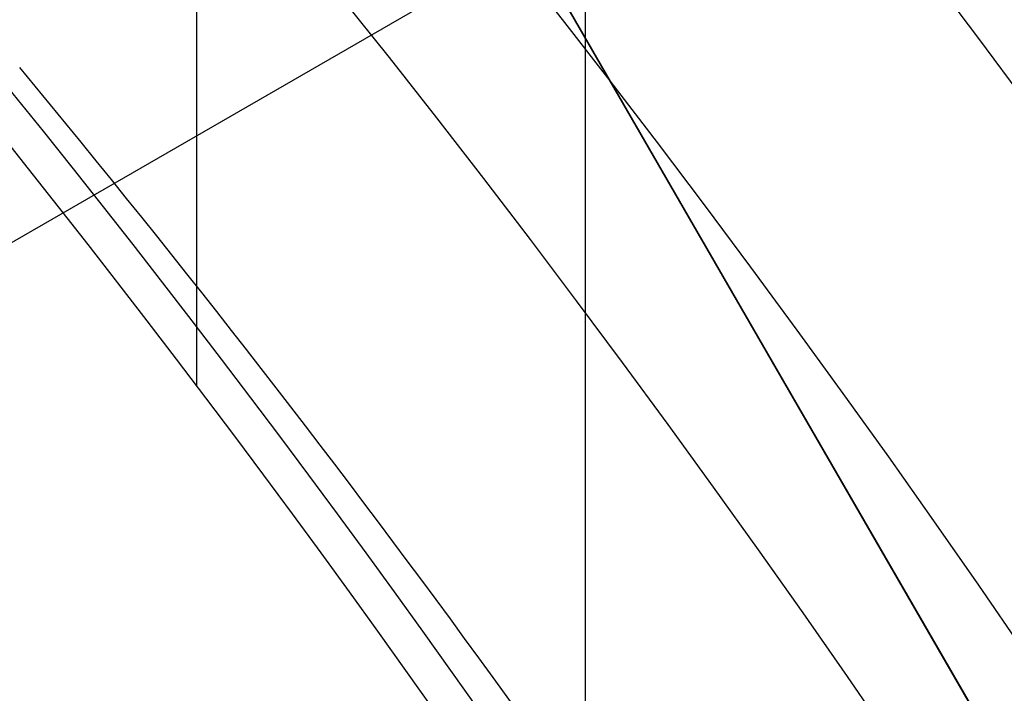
# Model space of a CAD drawing. Extents: x 16051 to 17254, y -2088 to -1046.
# Tile 38 of 62: x 16695.15 to 16699.78, y -1672.68 to -1669.52. Entities that reach past the tile are written whole.
import ezdxf

# ---------------------------------------------------------------- set-up
doc = ezdxf.new("R2010")
doc.units = 0
doc.layers.get('0').update_dxf_attribs({"linetype": 'CONTINUOUS'})
doc.layers.add('COLOR', color=7, linetype='CONTINUOUS')

msp = doc.modelspace()

# ---------------------------------------------------------------- linework, layer by layer
for p, q in [((16695.97961143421, -1045.626384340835, 76.3506163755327), (16695.97961143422, -1671.238572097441, 76.35061637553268)), ((16697.80808713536, -1673.216733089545, 74.96379137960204), (16697.80808713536, -1660.216741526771, 74.96379137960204)), ((16696.80002637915, -1667.857676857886, 258.0844421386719), (16706.80002637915, -1685.17818493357, 258.0844421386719)), ((16696.80002637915, -1667.857676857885, 261.0844421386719), (16706.80002637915, -1685.17818493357, 261.0844421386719)), ((16706.80002637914, -1685.17818493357, 259.5844421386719), (16696.80002637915, -1667.857676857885, 259.5844421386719)), ((16697.55002637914, -1669.156714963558, 261.0844421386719), (16672.4352896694, -1683.656714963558, 261.0844421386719))]:
    msp.add_line(p, q)
at = {"extrusion": (-0.224951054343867, 3.122427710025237e-15, 0.9743700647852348)}
msp.add_lwpolyline([(1669.796703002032, 16302.51798640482), (1669.282589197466, 16302.21039710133), (1668.770461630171, 16301.8980565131), (1668.26038168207, 16301.58098323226), (1667.752410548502, 16301.2591969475), (1667.246609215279, 16300.93271844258), (1666.743038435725, 16300.60156959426), (1666.241758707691, 16300.26577336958), (1665.742830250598, 16299.92535382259), (1665.246312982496, 16299.58033609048), (1664.752266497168, 16299.23074638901), (1664.260750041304, 16298.87661200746), (1663.771822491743, 16298.51796130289), (1663.285542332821, 16298.1548236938), (1662.801967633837, 16297.78722965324), (1662.32115602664, 16297.41521070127), (1661.843164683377, 16297.03879939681), (1661.368050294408, 16296.65802932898), (1660.895869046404, 16296.27293510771), (1660.426676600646, 16295.88355235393), (1659.960528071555, 16295.48991768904), (1659.497478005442, 16295.09206872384), (1659.037580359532, 16294.690044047), (1658.580888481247, 16294.28388321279), (1658.127455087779, 16293.87362672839), (1657.677332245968, 16293.45931604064), (1657.230571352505, 16293.04099352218), (1656.78722311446, 16292.61870245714), (1656.347337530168, 16292.19248702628), (1655.910963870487, 16291.76239229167), (1655.478150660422, 16291.32846418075), (1655.048945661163, 16290.89074947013), (1654.623395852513, 16290.44929576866), (1654.201547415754, 16290.00415150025), (1653.783445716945, 16289.55536588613), (1653.369135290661, 16289.10298892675), (1652.958659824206, 16288.64707138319), (1652.55206214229, 16288.18766475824), (1652.14938419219, 16287.72482127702), (1651.750667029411, 16287.25859386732), (1651.355950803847, 16286.7890361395), (1650.965274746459, 16286.31620236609), (1650.578677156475, 16285.84014746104), (1650.196195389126, 16285.36092695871), (1649.81786584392, 16284.8785969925), (1649.443723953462, 16284.3932142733), (1649.073804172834, 16283.90483606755), (1648.708139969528, 16283.41352017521), (1648.346763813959, 16282.9193249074), (1647.989707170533, 16282.42230906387), (1647.637000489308, 16281.9225319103), (1647.28867319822, 16281.42005315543), (1646.944753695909, 16280.91493292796), (1646.605269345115, 16280.40723175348), (1646.270246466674, 16279.89701053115), (1645.939710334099, 16279.3843305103), (1645.613685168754, 16278.86925326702), (1645.292194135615, 16278.35184068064), (1644.975259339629, 16277.83215491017), (1644.662901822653, 16277.31025837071), (1644.355141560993, 16276.78621370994), (1644.051997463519, 16276.26008378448), (1643.753487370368, 16275.73193163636), (1643.459628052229, 16275.2018204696), (1643.170435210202, 16274.66981362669), (1642.885923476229, 16274.13597456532), (1642.606106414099, 16273.60036683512), (1642.330996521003, 16273.06305405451), (1642.060605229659, 16272.52409988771), (1641.794942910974, 16271.98356802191), (1641.534018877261, 16271.44152214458), (1641.277841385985, 16270.89802592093), (1641.026417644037, 16270.35314297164), (1640.779753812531, 16269.80693685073), (1640.537855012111, 16269.25947102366), (1640.300725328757, 16268.71080884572), (1640.068367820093, 16268.16101354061), (1639.840784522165, 16267.6101481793), (1639.617976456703, 16267.05827565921), (1639.399943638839, 16266.50545868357), (1639.186685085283, 16265.95175974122), (1638.978198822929, 16265.39724108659), (1638.774481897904, 16264.84196472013), (1638.575530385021, 16264.28599236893), (1638.381339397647, 16263.72938546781), (1638.191903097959, 16263.17220514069), (1638.00721470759, 16262.61451218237), (1637.827266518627, 16262.05636704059), (1637.652049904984, 16261.4978297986), (1637.481555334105, 16260.93896015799), (1637.315772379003, 16260.379817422), (1637.154689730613, 16259.8204604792), (1636.998295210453, 16259.26094778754), (1636.84657578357, 16258.70133735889), (1636.69951757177, 16258.14168674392), (1636.557105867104, 16257.58205301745), (1636.419325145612, 16257.02249276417), (1636.286159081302, 16256.4630620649), (1636.157590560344, 16255.90381648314), (1636.033601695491, 16255.34481105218), (1635.914173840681, 16254.78610026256), (1635.799287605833, 16254.22773805), (1635.688922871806, 16253.66977778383), (1635.58305880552, 16253.11227225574), (1635.481673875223, 16252.55527366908), (1635.38474586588, 16251.99883362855), (1635.29225189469, 16251.44300313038), (1635.204168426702, 16250.88783255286), (1635.120471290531, 16250.33337164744), (1635.041135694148, 16249.77966953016), (1634.966136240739, 16249.22677467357), (1634.895446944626, 16248.67473489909), (1634.829041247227, 16248.12359736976), (1634.766892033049, 16247.57340858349), (1634.708971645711, 16247.02421436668), (1634.655251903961, 16246.4760598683), (1634.605704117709, 16245.92898955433), (1634.560299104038, 16245.38304720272), (1634.519007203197, 16244.83827589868), (1634.481798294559, 16244.29471803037), (1634.448641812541, 16243.75241528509), (1634.419506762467, 16243.21140864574), (1634.394361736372, 16242.67173838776), (1634.373174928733, 16242.13344407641), (1634.355914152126, 16241.5965645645), (1634.342546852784, 16241.06113799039), (1634.333040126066, 16240.52720177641), (1634.327360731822, 16239.99479262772), (1634.325475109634, 16239.46394653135), (1634.3272267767, 16238.95230325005), (1634.33250195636, 16238.43920659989), (1634.341330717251, 16237.92468877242), (1634.353742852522, 16237.40878257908), (1634.369767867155, 16236.89152145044), (1634.389434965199, 16236.37293943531), (1634.412773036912, 16235.8530711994), (1634.43981064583, 16235.33195202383), (1634.470576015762, 16234.80961780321), (1634.505097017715, 16234.28610504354), (1634.543401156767, 16233.76145085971), (1634.585515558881, 16233.23569297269), (1634.631466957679, 16232.70886970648), (1634.681281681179, 16232.18101998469), (1634.7349856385, 16231.65218332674), (1634.792604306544, 16231.12239984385), (1634.854162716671, 16230.5917102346), (1634.919685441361, 16230.06015578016), (1634.989196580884, 16229.5277783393), (1635.062719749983, 16228.99462034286), (1635.140278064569, 16228.46072478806), (1635.221894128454, 16227.92613523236), (1635.307590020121, 16227.39089578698), (1635.397387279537, 16226.85505111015), (1635.491306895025, 16226.31864639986), (1635.589369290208, 16225.78172738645), (1635.691594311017, 16225.24434032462), (1635.798001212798, 16224.70653198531), (1635.908608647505, 16224.16834964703), (1636.023434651, 16223.62984108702), (1636.142496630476, 16223.09105457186), (1636.265811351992, 16222.55203884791), (1636.393394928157, 16222.01284313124), (1636.525262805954, 16221.47351709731), (1636.661429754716, 16220.93411087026), (1636.801909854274, 16220.39467501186), (1636.946716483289, 16219.85526051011), (1637.09586230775, 16219.31591876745), (1637.249359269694, 16218.77670158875), (1637.407218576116, 16218.23766116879), (1637.569450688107, 16217.69885007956), (1637.736065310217, 16217.16032125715), (1637.907071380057, 16216.62212798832), (1638.082477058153, 16216.08432389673), (1638.262289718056, 16215.5469629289), (1638.44651593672, 16215.01009933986), (1638.635161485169, 16214.4737876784), (1638.82823131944, 16213.93808277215), (1639.025729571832, 16213.40303971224), (1639.227659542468, 16212.86871383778), (1639.434023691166, 16212.33516072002), (1639.644823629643, 16211.80243614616), (1639.860060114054, 16211.27059610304), (1640.079733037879, 16210.73969676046), (1640.30384142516, 16210.20979445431), (1640.532383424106, 16209.68094566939), (1640.765356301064, 16209.15320702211), (1641.002756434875, 16208.62663524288), (1641.244579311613, 16208.10128715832), (1641.490819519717, 16207.57721967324), (1641.741470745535, 16207.0544897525), (1641.996525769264, 16206.53315440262), (1642.255976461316, 16206.01327065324), (1642.519813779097, 16205.49489553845), (1642.788027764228, 16204.97808607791), (1643.060607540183, 16204.46289925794), (1643.337541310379, 16203.94939201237), (1643.618816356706, 16203.43762120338), (1643.904419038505, 16202.92764360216), (1644.194334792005, 16202.41951586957), (1644.488548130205, 16201.91329453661), (1644.787042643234, 16201.40903598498), (1645.089800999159, 16200.90679642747), (1645.396804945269, 16200.40663188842), (1645.708035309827, 16199.90859818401), (1646.02347200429, 16199.41275090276), (1646.343094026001, 16198.91914538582), (1646.666879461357, 16198.42783670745), (1646.994805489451, 16197.93887965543), (1647.326848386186, 16197.45232871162), (1647.662983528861, 16196.96823803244), (1648.003185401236, 16196.4866614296), (1648.347427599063, 16196.00765235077), (1648.695682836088, 16195.53126386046), (1649.047922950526, 16195.05754862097), (1649.404118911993, 16194.58655887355), (1649.764240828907, 16194.11834641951), (1650.128257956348, 16193.65296260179), (1650.496138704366, 16193.19045828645), (1650.867850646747, 16192.73088384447), (1651.243360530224, 16192.27428913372), (1651.622634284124, 16191.82072348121), (1652.005637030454, 16191.37023566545), (1652.392333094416, 16190.92287389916), (1652.782686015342, 16190.47868581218), (1653.176658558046, 16190.03771843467), (1653.574212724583, 16189.60001818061), (1653.975309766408, 16189.16563083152), (1654.379910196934, 16188.73460152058), (1654.787973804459, 16188.30697471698), (1655.199459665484, 16187.88279421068), (1655.614326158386, 16187.46210309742), (1656.03253097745, 16187.04494376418), (1656.45403114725, 16186.6313578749), (1656.878783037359, 16186.22138635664), (1657.306742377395, 16185.8150693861), (1657.737864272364, 16185.41244637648), (1658.172103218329, 16185.01355596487), (1658.609413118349, 16184.61843599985), (1659.049747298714, 16184.22712352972), (1659.493058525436, 16183.83965479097), (1659.939299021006, 16183.45606519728), (1660.388420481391, 16183.07638932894), (1660.840374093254, 16182.7006609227), (1661.295110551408, 16182.3289128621), (1661.752580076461, 16181.96117716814), (1662.21273243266, 16181.59748499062), (1662.675516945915, 16181.23786659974), (1663.14088252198, 16180.8823513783), (1663.608777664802, 16180.53096781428), (1664.079150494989, 16180.18374349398), (1664.551948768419, 16179.8407050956), (1665.027119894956, 16179.50187838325), (1665.504610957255, 16179.16728820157), (1665.984368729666, 16178.83695847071), (1666.466339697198, 16178.51091218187), (1666.950470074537, 16178.18917139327), (1667.436705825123, 16177.87175722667)], dxfattribs=at)
at = {"extrusion": (0.1124755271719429, 0.1948133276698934, 0.9743700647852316)}
msp.add_lwpolyline([(-15309.47030365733, -6720.994009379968), (-15309.98085325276, -6720.685040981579), (-15310.48939906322, -6720.371376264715), (-15310.99588066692, -6720.053034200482), (-15311.50023783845, -6719.730034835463), (-15312.00241057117, -6719.402399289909), (-15312.50233909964, -6719.070149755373), (-15312.99996392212, -6718.733309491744), (-15313.49522582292, -6718.391902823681), (-15313.98806589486, -6718.045955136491), (-15314.47842556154, -6717.695492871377), (-15314.96624659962, -6717.340543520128), (-15315.45147116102, -6716.981135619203), (-15315.93404179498, -6716.617298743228), (-15316.41390147, -6716.24906349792), (-15316.89099359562, -6715.876461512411), (-15317.36526204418, -6715.499525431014), (-15317.83665117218, -6715.118288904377), (-15318.30510584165, -6714.732786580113), (-15318.7705714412, -6714.343054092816), (-15319.23299390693, -6713.949128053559), (-15319.69231974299, -6713.551046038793), (-15320.14849604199, -6713.148846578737), (-15320.6014705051, -6712.742569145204), (-15321.05119146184, -6712.332254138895), (-15321.49760788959, -6711.917942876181), (-15321.94066943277, -6711.499677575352), (-15322.38032642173, -6711.077501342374), (-15322.8165298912, -6710.651458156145), (-15323.24923159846, -6710.221592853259), (-15323.67838404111, -6709.787951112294), (-15324.10394047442, -6709.350579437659), (-15324.52585492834, -6708.909525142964), (-15324.94408222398, -6708.464836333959), (-15325.35857798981, -6708.016561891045), (-15325.76929867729, -6707.564751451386), (-15326.17620157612, -6707.10945539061), (-15326.579244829, -6706.65072480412), (-15326.9783874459, -6706.188611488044), (-15327.37358931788, -6705.723167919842), (-15327.76481123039, -6705.25444723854), (-15328.15201487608, -6704.782503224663), (-15328.53516286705, -6704.307390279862), (-15328.91421874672, -6703.829163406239), (-15329.28914700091, -6703.347878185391), (-15329.65991306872, -6702.863590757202), (-15330.02648335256, -6702.376357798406), (-15330.38882522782, -6701.886236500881), (-15330.74690705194, -6701.393284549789), (-15331.10069817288, -6700.897560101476), (-15331.4501689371, -6700.399121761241), (-15331.79529069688, -6699.898028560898), (-15332.13603581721, -6699.394339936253), (-15332.47237768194, -6698.888115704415), (-15332.80429069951, -6698.379416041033), (-15333.131750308, -6697.868301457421), (-15333.45473297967, -6697.354832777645), (-15333.77321622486, -6696.839071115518), (-15334.08717859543, -6696.321077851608), (-15334.39659968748, -6695.800914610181), (-15334.7014601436, -6695.278643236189), (-15335.00174165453, -6694.754325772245), (-15335.29742696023, -6694.228024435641), (-15335.58849985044, -6693.699801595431), (-15335.87494516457, -6693.16971974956), (-15336.15674879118, -6692.637841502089), (-15336.4338976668, -6692.10422954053), (-15336.70637977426, -6691.56894661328), (-15336.97418414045, -6691.032055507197), (-15337.23730083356, -6690.493619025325), (-15337.49572095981, -6689.953699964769), (-15337.74943665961, -6689.41236109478), (-15337.9984411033, -6688.869665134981), (-15338.24272848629, -6688.325674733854), (-15338.48229402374, -6687.780452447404), (-15338.71713394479, -6687.234060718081), (-15338.94724548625, -6686.686561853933), (-15339.1726268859, -6686.138018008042), (-15339.39327737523, -6685.588491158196), (-15339.60919717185, -6685.038043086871), (-15339.82038747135, -6684.486735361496), (-15340.02685043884, -6683.934629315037), (-15340.22858919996, -6683.381786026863), (-15340.42560783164, -6682.828266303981), (-15340.61791135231, -6682.274130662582), (-15340.80550571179, -6681.719439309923), (-15340.98839778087, -6681.164252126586), (-15341.16659534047, -6680.60862864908), (-15341.34010707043, -6680.05262805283), (-15341.50894253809, -6679.496309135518), (-15341.67311218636, -6678.939730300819), (-15341.83262732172, -6678.382949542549), (-15341.98750010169, -6677.826024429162), (-15342.13774352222, -6677.269012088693), (-15342.28337140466, -6676.711969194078), (-15342.42439838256, -6676.154951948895), (-15342.56083988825, -6675.598016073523), (-15342.69271213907, -6675.04121679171), (-15342.82003212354, -6674.484608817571), (-15342.9428175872, -6673.928246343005), (-15343.06108701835, -6673.37218302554), (-15343.17485963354, -6672.816471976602), (-15343.28415536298, -6672.261165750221), (-15343.38899483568, -6671.70631633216), (-15343.48939936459, -6671.15197512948), (-15343.58539093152, -6670.598192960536), (-15343.67699217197, -6670.045020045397), (-15343.76422635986, -6669.492505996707), (-15343.84711739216, -6668.940699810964), (-15343.92568977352, -6668.389649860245), (-15343.99996860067, -6667.839403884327), (-15344.06997954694, -6667.290008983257), (-15344.13574884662, -6666.741511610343), (-15344.19730327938, -6666.19395756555), (-15344.25467015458, -6665.64739198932), (-15344.30787729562, -6665.101859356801), (-15344.35695302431, -6664.5574034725), (-15344.4019261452, -6664.014067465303), (-15344.44282592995, -6663.471893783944), (-15344.4796821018, -6662.930924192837), (-15344.51252481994, -6662.391199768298), (-15344.54138466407, -6661.852760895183), (-15344.56629261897, -6661.315647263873), (-15344.58728005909, -6660.779897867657), (-15344.60437873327, -6660.245551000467), (-15344.61762074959, -6659.712644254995), (-15344.6270385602, -6659.181214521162), (-15344.63266494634, -6658.651297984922), (-15344.63453300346, -6658.122930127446), (-15344.6327337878, -6657.604389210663), (-15344.62731513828, -6657.08435597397), (-15344.61824576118, -6656.562863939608), (-15344.60549465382, -6656.039947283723), (-15344.58903111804, -6655.51564083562), (-15344.56882477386, -6654.989980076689), (-15344.54484557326, -6654.463001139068), (-15344.51706381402, -6653.934740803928), (-15344.48545015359, -6653.405236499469), (-15344.44997562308, -6652.874526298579), (-15344.41061164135, -6652.342648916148), (-15344.36733002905, -6651.809643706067), (-15344.32010302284, -6651.275550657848), (-15344.26890328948, -6650.740410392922), (-15344.21370394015, -6650.204264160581), (-15344.15447854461, -6649.667153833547), (-15344.09120114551, -6649.129121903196), (-15344.02384627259, -6648.590211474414), (-15343.952388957, -6648.050466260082), (-15343.87680474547, -6647.509930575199), (-15343.79706971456, -6646.968649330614), (-15343.71316048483, -6646.426668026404), (-15343.62505423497, -6645.884032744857), (-15343.53272871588, -6645.340790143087), (-15343.43616226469, -6644.796987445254), (-15343.33533381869, -6644.252672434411), (-15343.2302229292, -6643.707893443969), (-15343.1208097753, -6643.162699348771), (-15343.00707517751, -6642.617139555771), (-15342.8890006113, -6642.07126399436), (-15342.76656822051, -6641.525123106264), (-15342.63976083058, -6640.978767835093), (-15342.50856196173, -6640.432249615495), (-15342.37295584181, -6639.885620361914), (-15342.23292741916, -6639.338932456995), (-15342.08846237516, -6638.792238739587), (-15341.93954713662, -6638.245592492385), (-15341.78616888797, -6637.699047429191), (-15341.62831558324, -6637.15265768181), (-15341.46597595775, -6636.606477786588), (-15341.29913953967, -6636.060562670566), (-15341.12779666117, -6635.514967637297), (-15340.95193846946, -6634.969748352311), (-15340.77155693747, -6634.424960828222), (-15340.58664487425, -6633.880661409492), (-15340.39719593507, -6633.336906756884), (-15340.20320463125, -6632.793753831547), (-15340.00466633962, -6632.251259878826), (-15339.80157731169, -6631.709482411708), (-15339.59393468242, -6631.168479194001), (-15339.38173647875, -6630.628308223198), (-15339.16498162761, -6630.089027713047), (-15338.94366996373, -6629.55069607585), (-15338.71780223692, -6629.013371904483), (-15338.48738011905, -6628.477113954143), (-15338.25240621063, -6627.941981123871), (-15338.01288404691, -6627.40803243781), (-15337.76881810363, -6626.875327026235), (-15337.52021380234, -6626.343924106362), (-15337.26707751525, -6625.813882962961), (-15337.00941656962, -6625.285262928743), (-15336.74723925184, -6624.758123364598), (-15336.48055481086, -6624.232523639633), (-15336.20937346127, -6623.708523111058), (-15335.93370638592, -6623.186181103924), (-15335.65356573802, -6622.665556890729), (-15335.36896464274, -6622.146709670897), (-15335.07991719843, -6621.629698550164), (-15334.78643847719, -6621.114582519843), (-15334.48854452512, -6620.601420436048), (-15334.18625236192, -6620.090270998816), (-15333.87957998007, -6619.581192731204), (-15333.5685463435, -6619.074243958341), (-15333.25317138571, -6618.569482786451), (-15332.93347600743, -6618.066967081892), (-15332.60948207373, -6617.566754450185), (-15332.28121241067, -6617.068902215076), (-15331.94869080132, -6616.573467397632), (-15331.61194198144, -6616.080506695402), (-15331.2709916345, -6615.590076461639), (-15330.92586638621, -6615.102232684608), (-15330.57659379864, -6614.617030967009), (-15330.22320236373, -6614.134526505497), (-15329.86572149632, -6613.654774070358), (-15329.50418152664, -6613.1778279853), (-15329.13861369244, -6612.703742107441), (-15328.7690501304, -6612.232569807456), (-15328.39552386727, -6611.764363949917), (-15328.01806881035, -6611.299176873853), (-15327.63671973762, -6610.837060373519), (-15327.25151228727, -6610.378065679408), (-15326.86248294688, -6609.92224343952), (-15326.46966904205, -6609.469643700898), (-15326.0731087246, -6609.020315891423), (-15325.67284096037, -6608.574308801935), (-15325.26890551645, -6608.131670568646), (-15324.86134294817, -6607.69244865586), (-15324.45019458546, -6607.256689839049), (-15324.03550251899, -6606.824440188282), (-15323.61730958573, -6606.395745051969), (-15323.19565935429, -6605.970649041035), (-15322.77059610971, -6605.54919601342), (-15322.342164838, -6605.131429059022), (-15321.91041121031, -6604.717390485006), (-15321.47538156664, -6604.307121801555), (-15321.03712289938, -6603.900663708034), (-15320.59568283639, -6603.498056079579), (-15320.15110962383, -6603.099337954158), (-15319.7034521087, -6602.704547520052), (-15319.25275972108, -6602.313722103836), (-15318.79908245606, -6601.926898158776), (-15318.34247085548, -6601.54411125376), (-15317.88297598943, -6601.165396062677), (-15317.42064943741, -6600.790786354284), (-15316.95554326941, -6600.420314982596), (-15316.4877100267, -6600.054013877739), (-15316.01720270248, -6599.691914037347), (-15315.54407472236, -6599.334045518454), (-15315.06837992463, -6598.980437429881), (-15314.59017254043, -6598.63111792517), (-15314.10950717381, -6598.286114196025), (-15313.62643878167, -6597.945452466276), (-15313.14102265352, -6597.609157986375), (-15312.65331439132, -6597.277255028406), (-15312.16336988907, -6596.949766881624), (-15311.67124531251, -6596.626715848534), (-15311.17699707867, -6596.308123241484), (-15310.68068183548, -6595.994009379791)], dxfattribs=at)
at = {"extrusion": (0.1124755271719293, 0.1948133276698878, 0.9743700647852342)}
msp.add_lwpolyline([(-15308.55944587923, -6595.994009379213), (-15309.08051549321, -6596.298800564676), (-15309.59963515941, -6596.60845085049), (-15310.11674160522, -6596.922942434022), (-15310.6317717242, -6597.242256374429), (-15311.14466260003, -6597.566372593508), (-15311.6553515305, -6597.895269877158), (-15312.16377605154, -6598.228925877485), (-15312.66987396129, -6598.567317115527), (-15313.17358334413, -6598.91041898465), (-15313.67484259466, -6599.258205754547), (-15314.17359044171, -6599.610650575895), (-15314.66976597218, -6599.967725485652), (-15315.16330865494, -6600.329401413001), (-15315.65415836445, -6600.695648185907), (-15316.14225540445, -6601.066434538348), (-15316.62754053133, -6601.441728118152), (-15317.10995497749, -6601.821495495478), (-15317.58944047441, -6602.205702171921), (-15318.06593927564, -6602.594312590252), (-15318.53939417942, -6602.987290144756), (-15319.00974855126, -6603.384597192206), (-15319.47694634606, -6603.786195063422), (-15319.94093213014, -6604.192044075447), (-15320.40165110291, -6604.602103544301), (-15320.85904911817, -6605.016331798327), (-15321.31307270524, -6605.434686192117), (-15321.7636690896, -6605.857123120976), (-15322.21078621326, -6606.283598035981), (-15322.65437275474, -6606.714065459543), (-15323.09437814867, -6607.148479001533), (-15323.53075260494, -6607.586791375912), (-15323.96344712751, -6608.028954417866), (-15324.3924135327, -6608.474919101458), (-15324.81760446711, -6608.924635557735), (-15325.238973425, -6609.378053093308), (-15325.6564747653, -6609.835120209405), (-15326.070063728, -6610.295784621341), (-15326.47969645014, -6610.759993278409), (-15326.88532998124, -6611.22769238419), (-15327.28692229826, -6611.698827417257), (-15327.68443231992, -6612.173343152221), (-15328.07781992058, -6612.651183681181), (-15328.4670459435, -6613.132292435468), (-15328.85207221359, -6613.616612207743), (-15329.23286154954, -6614.104085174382), (-15329.60937777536, -6614.594652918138), (-15329.98158573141, -6615.08825645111), (-15330.34945128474, -6615.584836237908), (-15330.71294133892, -6616.084332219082), (-15331.07202384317, -6616.586683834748), (-15331.42666780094, -6617.091830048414), (-15331.77684327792, -6617.599709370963), (-15332.12252140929, -6618.11025988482), (-15332.46367440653, -6618.623419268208), (-15332.80027556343, -6619.139124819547), (-15333.13229926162, -6619.657313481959), (-15333.45972097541, -6620.177921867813), (-15333.78251727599, -6620.700886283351), (-15334.10066583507, -6621.226142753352), (-15334.41414542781, -6621.753627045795), (-15334.72293593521, -6622.283274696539), (-15335.02701834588, -6622.815021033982), (-15335.32637475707, -6623.348801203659), (-15335.62098837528, -6623.884550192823), (-15335.91084351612, -6624.422202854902), (-15336.19592560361, -6624.961693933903), (-15336.4762211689, -6625.502958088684), (-15336.75171784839, -6626.045929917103), (-15337.02240438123, -6626.590543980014), (-15337.28827060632, -6627.136734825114), (-15337.54930745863, -6627.684437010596), (-15337.80550696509, -6628.233585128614), (-15338.0568622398, -6628.784113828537), (-15338.30336747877, -6629.335957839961), (-15338.54501795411, -6629.889051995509), (-15338.78181000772, -6630.443331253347), (-15339.01374104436, -6630.998730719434), (-15339.24080952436, -6631.555185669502), (-15339.46301495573, -6632.112631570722), (-15339.68035788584, -6632.671004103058), (-15339.89283989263, -6633.230239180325), (-15340.10046357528, -6633.790272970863), (-15340.30323254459, -6634.351041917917), (-15340.50115141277, -6634.912482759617), (-15340.69422578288, -6635.474532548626), (-15340.88246223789, -6636.037128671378), (-15341.06586832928, -6636.600208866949), (-15341.2444525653, -6637.163711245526), (-15341.41822439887, -6637.727574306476), (-15341.58719421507, -6638.291736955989), (-15341.75137331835, -6638.856138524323), (-15341.91077391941, -6639.420718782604), (-15342.06540912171, -6639.9854179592), (-15342.21529290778, -6640.550176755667), (-15342.36044012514, -6641.114936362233), (-15342.50086647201, -6641.67963847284), (-15342.63658848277, -6642.24422529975), (-15342.76762351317, -6642.808639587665), (-15342.89398972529, -6643.372824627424), (-15343.01570607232, -6643.936724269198), (-15343.13279228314, -6644.500282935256), (-15343.24526884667, -6645.06344563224), (-15343.35315699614, -6645.626157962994), (-15343.4564786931, -6646.188366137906), (-15343.55525661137, -6646.750016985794), (-15343.64951412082, -6647.311057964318), (-15343.73927527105, -6647.871437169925), (-15343.82456477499, -6648.431103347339), (-15343.90540799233, -6648.990005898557), (-15343.98183091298, -6649.548094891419), (-15344.05386014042, -6650.105321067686), (-15344.12152287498, -6650.661635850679), (-15344.18484689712, -6651.216991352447), (-15344.24386055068, -6651.771340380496), (-15344.29859272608, -6652.324636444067), (-15344.34907284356, -6652.876833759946), (-15344.39533083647, -6653.427887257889), (-15344.43739713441, -6653.977752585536), (-15344.47530264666, -6654.526386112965), (-15344.50907874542, -6655.073744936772), (-15344.53875724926, -6655.61978688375), (-15344.56437040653, -6656.164470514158), (-15344.58595087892, -6656.707755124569), (-15344.60353172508, -6657.249600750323), (-15344.61714638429, -6657.789968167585), (-15344.62682866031, -6658.328818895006), (-15344.63261270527, -6658.866115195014), (-15344.63453300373, -6659.401820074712), (-15344.63278133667, -6659.913463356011), (-15344.62750615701, -6660.426560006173), (-15344.61867739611, -6660.941077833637), (-15344.60626526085, -6661.456984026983), (-15344.59024024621, -6661.974245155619), (-15344.57057314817, -6662.492827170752), (-15344.54723507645, -6663.012695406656), (-15344.52019746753, -6663.533814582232), (-15344.48943209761, -6664.056148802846), (-15344.45491109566, -6664.579661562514), (-15344.4166069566, -6665.104315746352), (-15344.37449255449, -6665.630073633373), (-15344.32854115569, -6666.156896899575), (-15344.27872643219, -6666.68474662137), (-15344.22502247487, -6667.213583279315), (-15344.16740380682, -6667.743366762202), (-15344.1058453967, -6668.274056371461), (-15344.04032267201, -6668.805610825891), (-15343.97081153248, -6669.337988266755), (-15343.89728836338, -6669.871146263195), (-15343.8197300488, -6670.405041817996), (-15343.73811398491, -6670.939631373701), (-15343.65241809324, -6671.474870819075), (-15343.56262083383, -6672.010715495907), (-15343.46870121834, -6672.547120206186), (-15343.37063882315, -6673.084039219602), (-15343.26841380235, -6673.621426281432), (-15343.16200690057, -6674.159234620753), (-15343.05139946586, -6674.697416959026), (-15342.93657346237, -6675.23592551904), (-15342.81751148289, -6675.774712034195), (-15342.69419676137, -6676.313727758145), (-15342.5666131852, -6676.852923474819), (-15342.43474530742, -6677.392249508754), (-15342.29857835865, -6677.9316557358), (-15342.15809825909, -6678.471091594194), (-15342.01329163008, -6679.010506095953), (-15341.86414580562, -6679.549847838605), (-15341.71064884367, -6680.089065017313), (-15341.55278953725, -6680.628105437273), (-15341.39055742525, -6681.166916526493), (-15341.22394280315, -6681.705445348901), (-15341.05293673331, -6682.243638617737), (-15340.87753105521, -6682.781442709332), (-15340.69771839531, -6683.318803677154), (-15340.51349217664, -6683.855667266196), (-15340.32484662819, -6684.391978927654), (-15340.13177679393, -6684.927683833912), (-15339.93427854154, -6685.462726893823), (-15339.73234857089, -6685.997052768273), (-15339.5259844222, -6686.530605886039), (-15339.31518448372, -6687.063330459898), (-15339.09994799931, -6687.595170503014), (-15338.88027507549, -6688.126069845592), (-15338.6561666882, -6688.655972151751), (-15338.42762468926, -6689.184820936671), (-15338.1946518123, -6689.712559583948), (-15337.95725167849, -6690.239131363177), (-15337.71542880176, -6690.76447944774), (-15337.46918859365, -6691.288546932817), (-15337.21853736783, -6691.811276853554), (-15336.9634823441, -6692.332612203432), (-15336.70403165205, -6692.852495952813), (-15336.44019433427, -6693.370871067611), (-15336.17198034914, -6693.88768052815), (-15335.89940057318, -6694.402867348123), (-15335.62246680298, -6694.916374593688), (-15335.34119175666, -6695.428145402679), (-15335.05558907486, -6695.938123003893), (-15334.76567332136, -6696.446250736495), (-15334.47145998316, -6696.952472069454), (-15334.17296547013, -6697.456730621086), (-15333.87020711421, -6697.958970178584), (-15333.56320316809, -6698.459134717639), (-15333.25197280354, -6698.957168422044), (-15332.93653610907, -6699.4530157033), (-15332.61691408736, -6699.946621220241), (-15332.29312865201, -6700.437929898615), (-15331.96520262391, -6700.926886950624), (-15331.63315972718, -6701.413437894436), (-15331.2970245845, -6701.897528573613), (-15330.95682271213, -6702.379105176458), (-15330.6125805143, -6702.85811425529), (-15330.26432527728, -6703.334502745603), (-15329.91208516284, -6703.808217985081), (-15329.55588920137, -6704.279207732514), (-15329.19576728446, -6704.747420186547), (-15328.83175015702, -6705.212804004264), (-15328.463869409, -6705.675308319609), (-15328.09215746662, -6706.134882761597), (-15327.71664758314, -6706.591477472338), (-15327.33737382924, -6707.045043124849), (-15326.95437108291, -6707.495530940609), (-15326.56767501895, -6707.942892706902), (-15326.17732209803, -6708.387080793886), (-15325.78334955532, -6708.828048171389), (-15325.38579538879, -6709.26574842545), (-15324.98469834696, -6709.700135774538), (-15324.58009791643, -6710.131165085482), (-15324.17203430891, -6710.558791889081), (-15323.76054844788, -6710.982972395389), (-15323.34568195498, -6711.403663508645), (-15322.92747713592, -6711.820822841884), (-15322.50597696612, -6712.23440873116), (-15322.08122507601, -6712.644380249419), (-15321.65326573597, -6713.050697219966), (-15321.222143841, -6713.453320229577), (-15320.78790489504, -6713.852210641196), (-15320.35059499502, -6714.247330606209), (-15319.91026081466, -6714.63864307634), (-15319.46694958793, -6715.026111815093), (-15319.02070909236, -6715.409701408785), (-15318.57158763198, -6715.789377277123), (-15318.11963402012, -6716.165105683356), (-15317.66489756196, -6716.53685374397), (-15317.20742803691, -6716.904589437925), (-15316.74727568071, -6717.268281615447), (-15316.28449116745, -6717.627900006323), (-15315.81912559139, -6717.983415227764), (-15315.35123044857, -6718.334798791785), (-15314.88085761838, -6718.682023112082), (-15314.40805934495, -6719.02506151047), (-15313.93288821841, -6719.363888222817), (-15313.45539715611, -6719.698478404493), (-15312.97563938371, -6720.028808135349), (-15312.49366841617, -6720.354854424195), (-15312.00953803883, -6720.676595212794), (-15311.52330228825, -6720.994009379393)], dxfattribs=at)
at = {"extrusion": (0.1124755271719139, 0.1948133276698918, 0.9743700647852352)}
msp.add_lwpolyline([(-15314.92049179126, -6595.994009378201), (-15315.39590661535, -6596.329127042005), (-15315.86907008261, -6596.668318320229), (-15316.3399330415, -6597.011559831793), (-15316.80844663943, -6597.358827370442), (-15317.27456233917, -6597.710095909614), (-15317.73823193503, -6598.065339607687), (-15318.19940756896, -6598.424531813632), (-15318.65804174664, -6598.787645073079), (-15319.11408735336, -6599.154651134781), (-15319.56749766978, -6599.525520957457), (-15320.0182263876, -6599.900224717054), (-15320.46622762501, -6600.278731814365), (-15320.91145594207, -6600.661010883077), (-15321.35386635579, -6601.047029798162), (-15321.7934143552, -6601.436755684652), (-15322.23005591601, -6601.830154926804), (-15322.66374751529, -6602.227193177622), (-15323.09444614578, -6602.627835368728), (-15323.52210933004, -6603.032045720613), (-15323.94669513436, -6603.439787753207), (-15324.36816218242, -6603.85102429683), (-15324.78646966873, -6604.265717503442), (-15325.20157737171, -6604.683828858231), (-15325.61344566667, -6605.10531919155), (-15326.02203553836, -6605.53014869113), (-15326.42730859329, -6605.958276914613), (-15326.82922707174, -6606.389662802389), (-15327.22775385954, -6606.82426469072), (-15327.62285249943, -6607.262040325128), (-15328.01448720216, -6607.70294687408), (-15328.40262285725, -6608.146940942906), (-15328.78722504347, -6608.593978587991), (-15329.16826003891, -6609.044015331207), (-15329.54569483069, -6609.497006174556), (-15329.91949712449, -6609.952905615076), (-15330.28963535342, -6610.411667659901), (-15330.65607868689, -6610.87324584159), (-15331.0187970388, -6611.337593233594), (-15331.37776107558, -6611.804662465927), (-15331.73294222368, -6612.274405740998), (-15332.08431267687, -6612.746774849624), (-15332.43184540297, -6613.221721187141), (-15332.77551415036, -6613.699195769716), (-15333.11529345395, -6614.179149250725), (-15333.45115864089, -6614.66153193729), (-15333.78308583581, -6615.146293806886), (-15334.11105196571, -6615.633384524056), (-15334.43503476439, -6616.122753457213), (-15334.75501277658, -6616.614349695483), (-15335.07096536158, -6617.108122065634), (-15335.38287269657, -6617.604019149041), (-15335.69071577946, -6618.101989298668), (-15335.99447643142, -6618.601980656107), (-15336.29413729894, -6619.103941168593), (-15336.58968185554, -6619.607818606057), (-15336.88109440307, -6620.113560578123), (-15337.16836007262, -6620.621114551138), (-15337.45146482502, -6621.130427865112), (-15337.73039545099, -6621.641447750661), (-15338.00513957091, -6622.15412134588), (-15338.27568563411, -6622.668395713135), (-15338.54202291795, -6623.184217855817), (-15338.80414152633, -6623.701534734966), (-15339.06203238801, -6624.220293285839), (-15339.31568725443, -6624.740440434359), (-15339.56509869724, -6625.261923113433), (-15339.81026010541, -6625.784688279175), (-15340.0511656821, -6626.308682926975), (-15340.28781044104, -6626.83385410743), (-15340.52019020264, -6627.360148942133), (-15340.74830158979, -6627.887514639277), (-15340.97214202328, -6628.415898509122), (-15341.1917097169, -6628.945247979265), (-15341.40700367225, -6629.475510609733), (-15341.6180236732, -6630.006634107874), (-15341.8247702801, -6630.538566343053), (-15342.02724482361, -6631.071255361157), (-15342.22544939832, -6631.604649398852), (-15342.41938685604, -6632.138696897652), (-15342.60906079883, -6632.673346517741), (-15342.79447557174, -6633.208547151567), (-15342.97563625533, -6633.744247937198), (-15343.15254865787, -6634.280398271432), (-15343.32521930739, -6634.816947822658), (-15343.49365544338, -6635.353846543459), (-15343.65786500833, -6635.891044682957), (-15343.81785663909, -6636.4284927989), (-15343.97363965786, -6636.966141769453), (-15344.12522406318, -6637.50394280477), (-15344.27262052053, -6638.041847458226), (-15344.41584035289, -6638.579807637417), (-15344.55489553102, -6639.117775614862), (-15344.68979866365, -6639.655704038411), (-15344.82056298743, -6640.19354594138), (-15344.94720235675, -6640.731254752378), (-15345.06973123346, -6641.268784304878), (-15345.18816467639, -6641.806088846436), (-15345.30251833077, -6642.343123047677), (-15345.41280841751, -6642.879842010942), (-15345.51905172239, -6643.416201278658), (-15345.62126558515, -6643.952156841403), (-15345.71946788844, -6644.487665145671), (-15345.81367704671, -6645.02268310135), (-15345.90391199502, -6645.557168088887), (-15345.99019217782, -6646.091077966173), (-15346.07253753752, -6646.624371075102), (-15346.15096850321, -6647.157006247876), (-15346.22550597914, -6647.688942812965), (-15346.2961713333, -6648.22014060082), (-15346.36298638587, -6648.750559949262), (-15346.4259733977, -6649.280161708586), (-15346.48515505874, -6649.808907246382), (-15346.54055447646, -6650.336758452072), (-15346.5921951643, -6650.863677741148), (-15346.64010103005, -6651.389628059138), (-15346.68429636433, -6651.914572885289), (-15346.724805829, -6652.438476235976), (-15346.76165444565, -6652.961302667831), (-15346.79486758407, -6653.483017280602), (-15346.82447095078, -6654.003585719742), (-15346.85049057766, -6654.522974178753), (-15346.87295281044, -6655.041149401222), (-15346.89188429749, -6655.558078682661), (-15346.90731197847, -6656.073729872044), (-15346.91926307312, -6656.588071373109), (-15346.92776507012, -6657.101072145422), (-15346.93284571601, -6657.612701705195), (-15346.9345330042, -6658.122930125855), (-15346.93278552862, -6658.642178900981), (-15346.92752331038, -6659.162878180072), (-15346.91871685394, -6659.68499640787), (-15346.90633692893, -6660.208501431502), (-15346.89035458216, -6660.733360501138), (-15346.87074114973, -6661.259540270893), (-15346.8474682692, -6661.787006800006), (-15346.82050789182, -6662.315725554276), (-15346.78983229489, -6662.845661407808), (-15346.75541409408, -6663.37677864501), (-15346.71722625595, -6663.909040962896), (-15346.67524211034, -6664.442411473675), (-15346.62943536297, -6664.976852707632), (-15346.57978010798, -6665.512326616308), (-15346.52625084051, -6666.048794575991), (-15346.46882246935, -6666.586217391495), (-15346.40747032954, -6667.124555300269), (-15346.342170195, -6667.663767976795), (-15346.27289829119, -6668.203814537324), (-15346.19963130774, -6668.744653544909), (-15346.12234641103, -6669.286243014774), (-15346.0410212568, -6669.828540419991), (-15345.95563400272, -6670.371502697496), (-15345.86616332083, -6670.915086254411), (-15345.7725884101, -6671.459246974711), (-15345.67488900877, -6672.003940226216), (-15345.5730454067, -6672.549120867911), (-15345.46703845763, -6673.094743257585), (-15345.35684959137, -6673.640761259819), (-15345.24246082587, -6674.187128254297), (-15345.12385477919, -6674.733797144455), (-15345.0010146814, -6675.280720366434), (-15344.87392438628, -6675.827849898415), (-15344.74256838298, -6676.375137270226), (-15344.60693180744, -6676.922533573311), (-15344.46700045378, -6677.469989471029), (-15344.3227607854, -6678.017455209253), (-15344.17419994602, -6678.564880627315), (-15344.02130577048, -6679.112215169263), (-15343.86406679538, -6679.659407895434), (-15343.70247226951, -6680.206407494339), (-15343.53651216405, -6680.753162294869), (-15343.36617718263, -6681.299620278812), (-15343.19145877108, -6681.845729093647), (-15343.01234912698, -6682.391436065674), (-15342.82884120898, -6682.936688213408), (-15342.64092874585, -6683.481432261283), (-15342.44860624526, -6684.025614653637), (-15342.25186900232, -6684.569181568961), (-15342.05071310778, -6685.112078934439), (-15341.845135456, -6685.65425244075), (-15341.63513375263, -6686.195647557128), (-15341.42070652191, -6686.736209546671), (-15341.20185311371, -6687.275883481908), (-15340.97857371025, -6687.814614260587), (-15340.75086933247, -6688.352346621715), (-15340.51874184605, -6688.8890251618), (-15340.28219396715, -6689.424594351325), (-15340.04122926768, -6689.958998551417), (-15339.79585218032, -6690.492182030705), (-15339.54606800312, -6691.024088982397), (-15339.29188290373, -6691.554663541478), (-15339.03330392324, -6692.083849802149), (-15338.77033897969, -6692.611591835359), (-15338.50299687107, -6693.137833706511), (-15338.23128727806, -6693.662519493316), (-15337.95522076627, -6694.185593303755), (-15337.6748087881, -6694.70699929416), (-15337.39006368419, -6695.226681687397), (-15337.10099868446, -6695.744584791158), (-15336.80762790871, -6696.260653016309), (-15336.50996636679, -6696.774830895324), (-15336.20802995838, -6697.287063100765), (-15335.90183547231, -6697.797294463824), (-15335.59140058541, -6698.305469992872), (-15335.276743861, -6698.81153489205), (-15334.95788474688, -6699.315434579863), (-15334.63484357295, -6699.817114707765), (-15334.30764154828, -6700.316521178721), (-15333.97630075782, -6700.813600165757), (-15333.64084415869, -6701.30829813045), (-15333.30129557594, -6701.800561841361), (-15332.95767969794, -6702.290338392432), (-15332.6100220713, -6702.777575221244), (-15332.25834909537, -6703.262220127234), (-15331.9026880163, -6703.744221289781), (-15331.54306692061, -6704.223527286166), (-15331.17951472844, -6704.700087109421), (-15330.81206118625, -6705.173850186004), (-15330.44073685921, -6705.644766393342), (-15330.06557312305, -6706.112786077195), (-15329.68660215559, -6706.577860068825), (-15329.30385692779, -6707.039939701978), (-15328.91737119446, -6707.498976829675), (-15328.52717948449, -6707.954923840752), (-15328.13331709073, -6708.407733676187), (-15327.73582005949, -6708.857359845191), (-15327.33472517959, -6709.303756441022), (-15326.93006997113, -6709.746878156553), (-15326.52189267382, -6710.18668029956), (-15326.11023223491, -6710.623118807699), (-15325.69512829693, -6711.056150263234), (-15325.27662118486, -6711.485731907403), (-15324.85475189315, -6711.911821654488), (-15324.4295620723, -6712.334378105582), (-15324.00109401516, -6712.753360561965), (-15323.56939064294, -6713.168729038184), (-15323.13449549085, -6713.580444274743), (-15322.69645269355, -6713.988467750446), (-15322.25530697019, -6714.392761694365), (-15321.81110360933, -6714.793289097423), (-15321.36388845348, -6715.190013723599), (-15320.91370788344, -6715.582900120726), (-15320.4606088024, -6715.971913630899), (-15320.00463861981, -6716.357020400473), (-15319.54584523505, -6716.738187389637), (-15319.0842770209, -6717.115382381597), (-15318.61998280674, -6717.488573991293), (-15318.15301186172, -6717.857731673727), (-15317.68341387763, -6718.222825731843), (-15317.21123895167, -6718.583827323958), (-15316.73653756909, -6718.940708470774), (-15316.25936058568, -6719.293442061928), (-15315.77975921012, -6719.642001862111), (-15315.2977849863, -6719.986362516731), (-15314.81348977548, -6720.326499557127), (-15314.32692573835, -6720.662389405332), (-15313.83814531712, -6720.994009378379)], dxfattribs=at)
at = {"extrusion": (0, 0, -1)}
for centre, radius, start, end in [((-16652.00356566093, -1705.267930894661, -89.37470231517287), 70.9424557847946, 329.9999999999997, 149.9999999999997), ((-16652.00356566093, -1705.267930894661, -46.50000292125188), 70.9424557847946, 329.9999999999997, 149.9999999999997), ((-16652.00356566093, -1705.267930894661, -259.6250029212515), 65.00000000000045, 330.0000000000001, 149.9999999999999), ((-16652.00356566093, -1705.267930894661, -259.6250029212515), 64, 329.9999999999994, 149.9999999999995), ((-16652.00356566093, -1705.267930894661, -88.12500292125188), 52.0912327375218, 329.9999999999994, 149.9999999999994), ((-16652.00356566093, -1705.267930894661, -89.37470231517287), 70.94245578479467, 149.9999999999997, 329.9999999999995), ((-16652.00356566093, -1705.267930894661, -46.50000292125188), 70.94245578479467, 149.9999999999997, 329.9999999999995)]:
    msp.add_arc(centre, radius, start, end, dxfattribs=at)
for centre, radius, start, end in [((16652.00356566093, -1705.267930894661, 89.37470231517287), 73.2424557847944, 30.0000000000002, 210.0000000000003), ((16652.00356566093, -1705.267930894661, 46.50000292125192), 71.7424557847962, 52.49999999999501, 187.5000000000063), ((16652.00356570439, -1705.267930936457, 88.63012703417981), 71.44457953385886, 30.0000000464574, 209.9999999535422), ((16652.00356566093, -1705.267930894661, 89.05580518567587), 71.21139006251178, 29.99999999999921, 209.9999999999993), ((16652.00356566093, -1705.267930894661, 67.93735261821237), 70.94245578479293, 29.99999999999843, 73.72660024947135), ((16652.00356566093, -1705.267930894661, 245.6831232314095), 64.99999999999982, 29.99999999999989, 209.9999999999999), ((16652.00356566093, -1705.267930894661, 245.6831232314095), 63.99999999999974, 30.00000000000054, 210.0000000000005), ((16652.00356566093, -1705.267930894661, 211.3914713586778), 58.01326896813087, 30.00000000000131, 209.9999999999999), ((16652.00356566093, -1705.267930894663, 212.0545527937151), 57.26209357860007, 30.000000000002, 209.9999999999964), ((16652.00356566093, -1705.267930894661, 67.12500292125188), 53.58193971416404, 30.00000000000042, 210.0000000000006), ((16652.00356566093, -1705.267930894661, 65.62055118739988), 53.58193971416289, 29.99999999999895, 209.9999999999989), ((16652.00356566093, -1705.267930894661, 67.12500292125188), 52.09123273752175, 30.00000000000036, 210.0000000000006), ((16652.00356566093, -1705.267930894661, 77.62500292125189), 52.09123273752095, 29.99999999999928, 209.9999999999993), ((16652.00356566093, -1705.267930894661, 89.37470231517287), 73.2424557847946, 210.0000000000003, 30.00000000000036), ((16652.00356564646, -1705.267930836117, 88.63012703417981), 71.4445795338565, 210.0000000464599, 29.99999995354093), ((16652.00356566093, -1705.267930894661, 89.05580518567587), 71.21139006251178, 209.9999999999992, 29.99999999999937)]:
    msp.add_arc(centre, radius, start, end)
at = {"extrusion": (0.2249510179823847, -2.367620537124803e-08, -0.9743700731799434)}
msp.add_arc((-1705.614198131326, 16241.03191228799, 3681.383893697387), 56.00000007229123, 27.61352075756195, 57.6076286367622, dxfattribs=at)
at = {"extrusion": (-0.2249511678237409, -6.972095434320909e-08, 0.9743700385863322)}
msp.add_arc((1705.621112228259, 16241.03065615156, -3682.331791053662), 56.00000007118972, 122.3923481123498, 152.3864609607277, dxfattribs=at)
at = {"extrusion": (-0.1379216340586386, 5.758165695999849e-09, 0.9904431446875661)}
msp.add_arc((1705.705298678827, 16502.94458901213, -2228.741612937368), 56.00995930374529, 122.4950464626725, 129.9475447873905, dxfattribs=at)
at = {"layer": 'COLOR', "extrusion": (0, 0, -1)}
for centre, radius, start, end in [((-16652.00357279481, -1705.267947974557, 10.54089386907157), 152.392098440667, 333.3815781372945, 153.3815781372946), ((-16652.00357279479, -1705.267947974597, -22.44590218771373), 75.00000000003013, 63.38157813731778, 153.3815781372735), ((-16652.00357279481, -1705.267947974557, -18.68835025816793), 83.81579491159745, 333.3815781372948, 153.3815781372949), ((-16652.00357279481, -1705.267947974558, -33.3991820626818), 73.00000000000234, 63.38157813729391, 243.3815781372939), ((-16652.00357279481, -1705.267947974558, -43.50000292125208), 75.00000000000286, 63.38157813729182, 243.3815781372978), ((-16652.00357279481, -1705.267947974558, -32.97295255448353), 75.00000000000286, 63.38157813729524, 243.3815781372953), ((-16652.00357279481, -1705.267947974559, -43.50000292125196), 73.00000000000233, 63.3815781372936, 243.3815781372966), ((-16652.00357279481, -1705.267947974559, -43.50000292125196), 73.00000000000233, 63.3815781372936, 243.3815781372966), ((-16652.00357279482, -1705.267947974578, -26.2000005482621), 61.09154780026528, 333.3815781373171, 153.3815781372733), ((-16652.00357279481, -1705.267947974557, 10.54089386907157), 152.3920984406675, 153.3815781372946, 333.3815781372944), ((-16652.01167515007, -1705.263905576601, -28.2000005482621), 59.50000000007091, 333.3815781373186, 153.3815781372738), ((-16652.01167515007, -1705.263905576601, -26.2000005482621), 59.50000000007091, 333.3815781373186, 153.3815781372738), ((-16652.01167515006, -1705.263905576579, -27.2000005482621), 59.5000000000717, 333.3815781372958, 153.3815781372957), ((-16652.00357279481, -1705.267947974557, -18.68835025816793), 83.81579491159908, 153.3815781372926, 333.3815781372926)]:
    msp.add_arc(centre, radius, start, end, dxfattribs=at)
at = {"layer": 'COLOR'}
for centre, radius, start, end in [((16652.00357279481, -1705.267947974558, -35.79999945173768), 153, 26.61842186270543, 206.618421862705), ((16652.00357279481, -1705.267947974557, -11.46081713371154), 152.9999999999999, 26.61842186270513, 206.6184218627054), ((16652.00357279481, -1705.267947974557, -23.63040829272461), 153.0000000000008, 26.61842186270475, 206.6184218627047), ((16652.00357279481, -1705.267947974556, -10.90949982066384), 152.834295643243, 26.61842186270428, 206.6184218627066), ((16652.00357279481, -1705.267947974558, -35.79999945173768), 150, 26.61842186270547, 206.618421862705), ((16652.00357279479, -1705.267947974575, 23.2983612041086), 73.00000000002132, 28.21016307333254, 70.02156144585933), ((16652.00357279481, -1705.267947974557, -11.46081713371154), 153, 206.6184218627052, 26.6184218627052), ((16652.00357279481, -1705.267947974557, -35.79999945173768), 153, 206.6184218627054, 26.61842186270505), ((16652.00357279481, -1705.267947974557, -23.63040829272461), 153.0000000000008, 206.618421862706, 26.61842186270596), ((16652.00357279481, -1705.267947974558, -10.90949982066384), 152.8342956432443, 206.6184218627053, 26.61842186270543), ((16652.00357279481, -1705.267947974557, -35.79999945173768), 150, 206.6184218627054, 26.61842186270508), ((16652.00357279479, -1705.267947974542, 30.30000054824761), 61.5000000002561, 28.45218492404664, 69.77876072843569), ((16652.00357279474, -1705.267947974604, 28.20000054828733), 61.50000000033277, 28.45218492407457, 69.77876072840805), ((16652.00357279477, -1705.267947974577, 29.2500005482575), 61.50000000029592, 28.45218492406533, 69.77876072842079), ((16652.00357279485, -1705.267947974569, 22.44590218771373), 74.99999999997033, 296.6184218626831, 26.61842186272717)]:
    msp.add_arc(centre, radius, start, end, dxfattribs=at)

doc.saveas('drawing.dxf')
